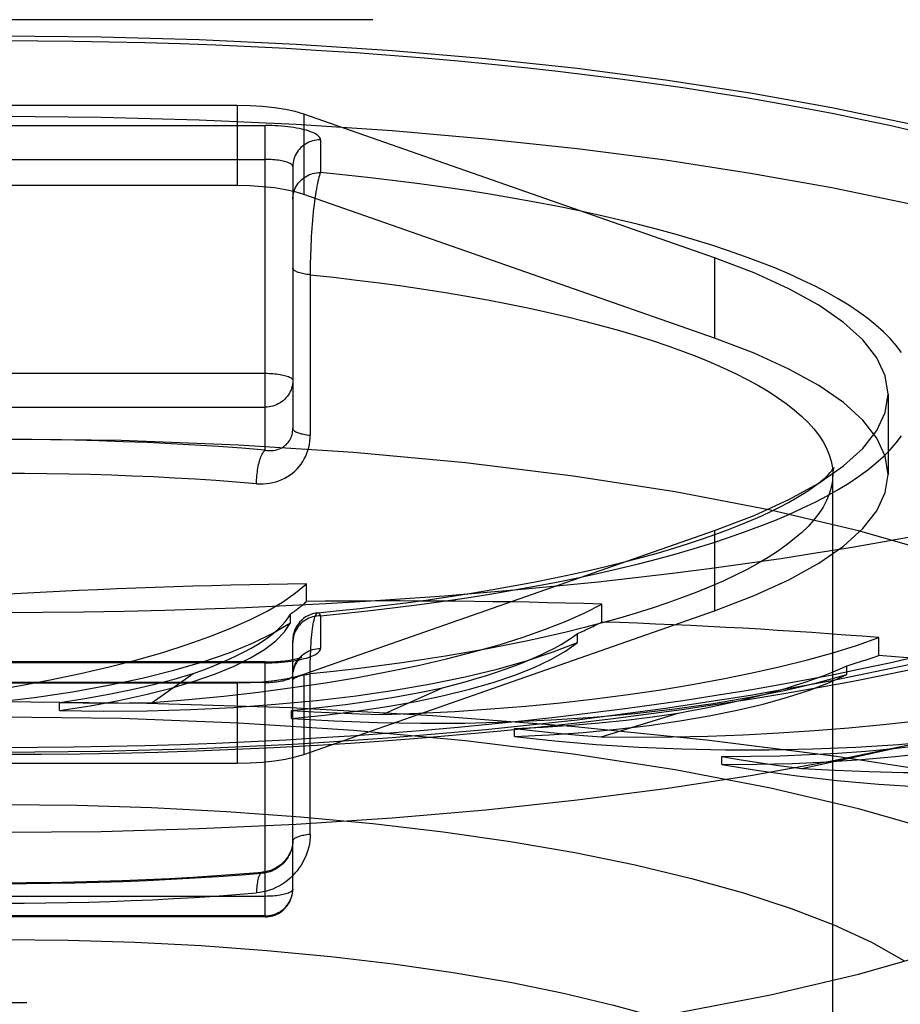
# Model space of a CAD drawing. Header units: inches. Extents: x 0 to 221, y 0 to 143.
# Tile 163 of 256: x 39.058 to 39.376, y 107.645 to 108. Entities that reach past the tile are written whole.
import ezdxf

# ---------------------------------------------------------------- set-up
doc = ezdxf.new("R2010")
doc.units = ezdxf.units.IN
doc.header["$LTSCALE"] = 12.1428571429
doc.header["$MEASUREMENT"] = 0
doc.linetypes.add('HIDDEN', pattern=[0.2, 0.1, -0.1])
doc.layers.get('0').update_dxf_attribs({"linetype": 'CONTINUOUS'})
doc.layers.add('DEFAULT_2', color=8, linetype='HIDDEN')

msp = doc.modelspace()

# ---------------------------------------------------------------- linework, layer by layer
at = {"color": 7, "linetype": 'Continuous'}
msp.add_line((39.1920837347, 107.7117673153), (39.157499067, 107.7094839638), dxfattribs=at)
for points in [[(39.5501737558, 107.8284001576), (39.5499386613, 107.8267029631), (39.5461281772, 107.8175179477), (39.5397861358, 107.8084271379), (39.5309639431, 107.7994759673), (39.5196877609, 107.7907112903), (39.506033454, 107.7821761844), (39.4900526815, 107.7739160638), (39.4718442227, 107.7659707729), (39.45148418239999, 107.7583833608), (39.4290922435, 107.751189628), (39.4047674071, 107.7444293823), (39.3786478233, 107.7381336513), (39.3508533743, 107.7323381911), (39.321537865, 107.7270686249), (39.2908396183, 107.722355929), (39.2589249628, 107.7182198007), (39.2259478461, 107.714685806), (39.1920837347, 107.7117673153)], [(39.381846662, 107.8137801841), (39.369820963, 107.8115805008), (39.3575769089, 107.8094630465), (39.3451228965, 107.8074292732), (39.3324674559, 107.8054805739), (39.3196192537, 107.8036182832), (39.3065871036, 107.8018436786), (39.293379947, 107.8001579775), (39.2800068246, 107.7985623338), (39.2664768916, 107.7970578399), (39.2527994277, 107.7956455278), (39.2389838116, 107.794326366), (39.2250395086, 107.7931012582), (39.2109760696, 107.7919710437), (39.1968031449, 107.7909364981), (39.1825304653, 107.7899983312), (39.168167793, 107.7891571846), (39.1537249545, 107.7884136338), (39.1392118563, 107.7877681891), (39.1246384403, 107.7872212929), (39.110014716, 107.7867733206), (39.0953507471, 107.78642458), (39.0806565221, 107.7861753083), (39.0659420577, 107.7860256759), (39.0512174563, 107.7859757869)], [(39.1650981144, 107.7381627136), (39.1770151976, 107.738899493), (39.1907230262, 107.7398513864), (39.2043468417, 107.7409028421), (39.2178790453, 107.742053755), (39.2313117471, 107.7433040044), (39.2446377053, 107.7446535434), (39.2578494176, 107.7461023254), (39.2709397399, 107.7476503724), (39.2839008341, 107.7492976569), (39.2967271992, 107.7510445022), (39.3094123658, 107.7528912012), (39.3219509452, 107.7548383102), (39.3343365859, 107.7568863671), (39.3465649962, 107.7590364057), (39.3586303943, 107.7612894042), (39.37052969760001, 107.7636470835), (39.3822577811, 107.7661110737)], [(39.0512174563, 107.734834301), (39.06530963, 107.7348845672), (39.0793939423, 107.7350353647), (39.0934601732, 107.7352866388), (39.1075003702, 107.73563833), (39.1215059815, 107.736090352), (39.1354686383, 107.7366426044), (39.1493798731, 107.7372949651), (39.1650981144, 107.7381627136)], [(39.157499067, 107.7094839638), (39.1223748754, 107.7078425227), (39.0869772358, 107.7068579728), (39.0512174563, 107.7065253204)]]:
    msp.add_lwpolyline(points, dxfattribs=at)
at = {"layer": 'DEFAULT_2', "color": 8, "linetype": 'HIDDEN'}
for p, q in [((41.6137174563, 108.0001850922), (37.4352174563, 108.0001850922)), ((39.1360891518, 107.9692166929), (38.9663457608, 107.9692166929)), ((39.1360891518, 107.9692166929), (39.1360891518, 107.9402389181)), ((39.1602115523, 107.9660683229), (39.1602115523, 107.9370905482)), ((39.3085230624, 107.9141520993), (39.1602115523, 107.9660683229)), ((38.9562174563, 107.9619697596), (39.1462174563, 107.9619697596)), ((39.1462174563, 107.8446939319), (39.1462174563, 107.9619697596)), ((39.1662174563, 107.9567933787), (39.1662174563, 107.9449689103)), ((38.9562174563, 107.9497223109), (39.1462174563, 107.9497223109)), ((39.1562174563, 107.9471341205), (39.1562174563, 107.8524881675)), ((39.1360891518, 107.9402389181), (38.9663457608, 107.9402389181)), ((39.1602115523, 107.9370905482), (39.1571097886, 107.9380117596)), ((39.3085230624, 107.8851743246), (39.1602115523, 107.9370905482)), ((39.3085230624, 107.9141520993), (39.3085230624, 107.8851743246)), ((38.9562174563, 107.8724482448), (39.1462174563, 107.8724482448)), ((39.3712174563, 107.8649126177), (39.3712174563, 107.8359348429)), ((38.9562174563, 107.8602007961), (39.1462174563, 107.8602007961)), ((39.3512174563, 106.7241542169), (39.3512174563, 107.8359348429)), ((39.1602115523, 107.7637569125), (39.3085230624, 107.8156731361)), ((39.3085230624, 107.8156731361), (39.3085230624, 107.7866953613)), ((39.1611820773, 107.7900001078), (39.1611820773, 107.7964322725)), ((39.267805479, 107.7826057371), (39.267805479, 107.7890379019)), ((39.1553445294, 107.7822776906), (39.1553445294, 107.7854930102)), ((39.1602115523, 107.7347791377), (39.3085230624, 107.7866953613)), ((39.1662174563, 107.7848563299), (39.1662174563, 107.7730318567)), ((39.259012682, 107.7752146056), (39.259012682, 107.7784299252)), ((39.3678479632, 107.7705316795), (39.3678479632, 107.7769638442)), ((39.1562174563, 107.6860985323), (39.1562174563, 107.7759726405)), ((39.1462174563, 107.7681962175), (38.9562174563, 107.7681962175)), ((39.1462174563, 107.7678554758), (38.9562174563, 107.7678554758)), ((39.1462174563, 107.6760985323), (39.1462174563, 107.7681962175)), ((39.35636708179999, 107.7635996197), (39.35636708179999, 107.7668149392)), ((39.1054808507, 107.7535087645), (39.120251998, 107.7640125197)), ((39.1602115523, 107.7637569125), (39.1602115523, 107.7347791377)), ((39.1462174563, 107.760784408), (38.9562174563, 107.760784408)), ((38.9663457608, 107.7606085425), (39.1360891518, 107.7606085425)), ((39.1360891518, 107.7606085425), (39.1360891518, 107.7316307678)), ((39.1886427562, 107.7491682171), (39.2102367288, 107.7588485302)), ((39.072041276, 107.7506095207), (39.072041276, 107.7535338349)), ((39.1557280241, 107.7477714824), (39.1557280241, 107.7506957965)), ((39.2676290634, 107.7411560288), (39.2953897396, 107.7497187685)), ((39.2362392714, 107.7412153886), (39.2362392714, 107.7441397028)), ((39.167506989, 107.7391224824), (39.1562174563, 107.7384018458)), ((39.1920837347, 107.7407450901), (39.167506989, 107.7391224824)), ((39.3111287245, 107.7311404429), (39.3111287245, 107.7340647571)), ((39.3400398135, 107.7297156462), (39.3731236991, 107.7369006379)), ((38.9663457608, 107.7316307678), (39.1360891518, 107.7316307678)), ((39.1559839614, 107.6839501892), (39.1561156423, 107.6847236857)), ((39.1561131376, 107.684657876), (39.1561919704, 107.6854093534)), ((39.1561912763, 107.6853754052), (39.1562174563, 107.6860985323)), ((39.1462174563, 107.6835103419), (38.9562174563, 107.6835103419)), ((39.1462174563, 107.6764392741), (38.9562174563, 107.6764392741)), ((39.1462174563, 107.6760985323), (38.9562174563, 107.6760985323)), ((41.4887174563, 107.6450786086), (37.4352174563, 107.6450786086))]:
    msp.add_line(p, q, dxfattribs=at)
for points in [[(39.0512174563, 107.9943221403), (39.0869772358, 107.9939894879), (39.1223748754, 107.9930049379), (39.157499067, 107.9913634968), (39.1920837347, 107.9890801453), (39.2259478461, 107.9861616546), (39.2589249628, 107.9826276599), (39.2908396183, 107.9784915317), (39.321537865, 107.9737788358), (39.3508533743, 107.9685092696), (39.3786478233, 107.9627138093), (39.4047674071, 107.9564180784), (39.4290922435, 107.9496578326), (39.45148418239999, 107.9424640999), (39.4718442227, 107.9348766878), (39.4900526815, 107.9269313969), (39.506033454, 107.9186712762), (39.5196877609, 107.9101361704), (39.5309639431, 107.9013714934), (39.5397861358, 107.8924203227), (39.5461281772, 107.883329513), (39.5499386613, 107.8741444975), (39.5512174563, 107.8649126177)], [(39.0512174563, 107.9926398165), (39.0641396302, 107.9925960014), (39.0770443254, 107.9924647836), (39.0899360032, 107.9922460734), (39.1028012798, 107.9919401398), (39.1156311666, 107.9915471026), (39.1284169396, 107.9910673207), (39.1411497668, 107.990501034), (39.1538209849, 107.9898487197), (39.1664218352, 107.9891107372), (39.1789437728, 107.9882876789), (39.1913781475, 107.9873800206), (39.2037165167, 107.9863884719), (39.2159503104, 107.9853136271), (39.228071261, 107.9841563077), (39.2400709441, 107.9829172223), (39.2519412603, 107.981597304), (39.2636739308, 107.9801973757), (39.275261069, 107.9787184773), (39.2866945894, 107.9771615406), (39.2979668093, 107.9755277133), (39.3090698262, 107.9738180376), (39.3199962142, 107.9720337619), (39.3307383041, 107.9701760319), (39.3412889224, 107.9682461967), (39.3516406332, 107.966245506), (39.361786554, 107.9641754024), (39.3717195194, 107.9620372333), (39.3814329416, 107.9598325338)], [(39.1602115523, 107.9660683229), (39.1571097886, 107.9669895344), (39.1535873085, 107.9677591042), (39.1495941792, 107.9683835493), (39.1452801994, 107.9688433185), (39.1407951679, 107.9691188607), (39.1360891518, 107.9692166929)], [(39.0512174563, 107.9653443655), (39.0869772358, 107.9650117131), (39.1223748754, 107.9640271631), (39.157499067, 107.962385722), (39.1920837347, 107.9601023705), (39.2259478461, 107.9571838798), (39.2589249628, 107.9536498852), (39.2908396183, 107.9495137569), (39.321537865, 107.944801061), (39.3508533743, 107.9395314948), (39.3786478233, 107.9337360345), (39.4047674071, 107.9274403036), (39.4290922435, 107.9206800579), (39.45148418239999, 107.9134863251), (39.4718442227, 107.905898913), (39.4900526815, 107.8979536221), (39.506033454, 107.8896935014), (39.5196877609, 107.8811583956), (39.5309639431, 107.8723937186), (39.5397861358, 107.8634425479), (39.5461281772, 107.8543517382), (39.5499386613, 107.8451667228), (39.5512174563, 107.8359348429)], [(39.1662174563, 107.9567933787), (39.1661811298, 107.9571055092), (39.1660723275, 107.9574158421), (39.1658906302, 107.9577250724), (39.16563729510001, 107.9580311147), (39.1653129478, 107.9583324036), (39.1649190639, 107.958628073), (39.1644566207, 107.9589170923), (39.1639277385, 107.9591983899), (39.1633340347, 107.9594708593), (39.1626779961, 107.9597335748), (39.1619616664, 107.9599855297), (39.1611879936, 107.96022586), (39.1603595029, 107.9604536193), (39.1594795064, 107.9606680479), (39.1585509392, 107.9608682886), (39.1575774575, 107.9610536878), (39.1565623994, 107.9612234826), (39.155509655, 107.961377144), (39.1544228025, 107.961514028), (39.1533061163, 107.9616337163), (39.1521637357, 107.9617356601), (39.1509996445, 107.9618196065), (39.1498171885, 107.9618851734), (39.148622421, 107.9619321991), (39.1474234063, 107.9619603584), (39.1462174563, 107.9619697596)], [(39.1662174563, 107.9567933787), (39.1655040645, 107.9567687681), (39.1647943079, 107.9566950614), (39.1640918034, 107.9565726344), (39.1634001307, 107.9564021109), (39.1627228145, 107.9561843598), (39.1620633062, 107.9559204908), (39.1614249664, 107.9556118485), (39.1608110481, 107.9552600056), (39.1602246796, 107.9548667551), (39.159668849, 107.9544341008), (39.1591463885, 107.9539642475), (39.1586599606, 107.9534595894), (39.1582120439, 107.9529226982), (39.157804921, 107.9523563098), (39.1574406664, 107.9517633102), (39.1571211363, 107.9511467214), (39.156847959, 107.9505096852), (39.1566225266, 107.949855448), (39.1564459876, 107.9491873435), (39.1563192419, 107.9485087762), (39.1562429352, 107.9478232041), (39.1562174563, 107.9471341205)], [(39.1562174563, 107.9471341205), (39.1561919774, 107.9473187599), (39.1561156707, 107.9475024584), (39.1559889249, 107.94768428), (39.1558123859, 107.9478632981), (39.1555869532, 107.9480386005), (39.1553137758, 107.9482092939), (39.1549942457, 107.9483745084), (39.1546299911, 107.9485334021), (39.1542228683, 107.9486851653), (39.1537749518, 107.9488290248), (39.1532885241, 107.9489642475), (39.1527660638, 107.9490901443), (39.1522102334, 107.9492060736), (39.1516238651, 107.9493114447), (39.151009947, 107.9494057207), (39.1503716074, 107.9494884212), (39.1497120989, 107.9495591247), (39.1490347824, 107.949617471), (39.1483431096, 107.9496631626), (39.147640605, 107.9496959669), (39.1469308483, 107.9497157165), (39.1462174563, 107.9497223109)], [(39.1562174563, 107.9353096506), (39.1562429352, 107.9359987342), (39.1563192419, 107.9366843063), (39.1564459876, 107.9373628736), (39.1566225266, 107.9380309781), (39.156847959, 107.9386852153), (39.1571211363, 107.9393222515), (39.1574406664, 107.9399388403), (39.157804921, 107.9405318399), (39.1582120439, 107.9410982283), (39.1586599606, 107.9416351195), (39.1591463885, 107.9421397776), (39.159668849, 107.9426096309), (39.1602246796, 107.9430422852), (39.1608110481, 107.9434355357), (39.1614249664, 107.9437873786), (39.1620633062, 107.9440960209), (39.1627228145, 107.9443598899), (39.1634001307, 107.944577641), (39.1640918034, 107.9447481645), (39.1647943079, 107.9448705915), (39.1655040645, 107.9449442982), (39.1662174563, 107.9449689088)], [(39.1662174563, 107.9449689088), (39.1660315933, 107.944503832), (39.1658440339, 107.9439579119), (39.1656569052, 107.9433325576), (39.1654702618, 107.9426298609), (39.1652847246, 107.9418520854), (39.1651008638, 107.9410017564), (39.1649192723, 107.9400816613), (39.1647405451, 107.939094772), (39.1645652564, 107.9380442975), (39.1643939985, 107.9369336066), (39.1642273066, 107.9357662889), (39.1640657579, 107.9345459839), (39.1639098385, 107.9332765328), (39.1637600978, 107.9319617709), (39.1636169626, 107.930605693), (39.1634809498, 107.929212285), (39.1633524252, 107.9277856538), (39.1632318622, 107.9263298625), (39.1631195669, 107.9248491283), (39.1630159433, 107.9233473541), (39.1629212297, 107.9218286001), (39.16283577, 107.9202966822), (39.1627597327, 107.9187554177), (39.1626934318, 107.9172088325), (39.1626369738, 107.9156608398), (39.1625906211, 107.9141155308), (39.1625544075, 107.9125769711), (39.1625285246, 107.9110490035), (39.1625129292, 107.9095354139), (39.1625077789, 107.8500846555)], [(39.3760157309, 107.8800175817), (39.3741441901, 107.8825015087), (39.3719889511, 107.8849699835), (39.3695522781, 107.8874208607), (39.3668359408, 107.8898519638), (39.3638426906, 107.8922611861), (39.3605747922, 107.894646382), (39.3570354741, 107.8970054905), (39.3532274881, 107.8993364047), (39.3491545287, 107.9016371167), (39.3448198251, 107.9039055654), (39.3402275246, 107.9061398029), (39.3353813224, 107.9083378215), (39.3302858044, 107.9104977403), (39.3249451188, 107.9126176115), (39.3193642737, 107.914695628), (39.3135478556, 107.9167299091), (39.3075012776, 107.9187187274), (39.3012295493, 107.9206602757), (39.2947384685, 107.9225529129), (39.2880334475, 107.9243949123), (39.28112065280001, 107.9261847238), (39.2740058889, 107.9279207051), (39.2666956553, 107.9296014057), (39.2591961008, 107.9312252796), (39.2515140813, 107.9327909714), (39.2436561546, 107.9342970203), (39.2356293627, 107.9357421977), (39.2274403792, 107.9371251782), (39.2190968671, 107.9384447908), (39.210606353, 107.9396997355), (39.2019759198, 107.9408890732), (39.1932115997, 107.9420118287), (39.1843240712, 107.9430668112), (39.17532760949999, 107.9440523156), (39.1662174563, 107.9449689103)], [(39.1571097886, 107.9380117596), (39.1535873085, 107.9387813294), (39.1495941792, 107.9394057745), (39.1452801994, 107.9398655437), (39.1407951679, 107.9401410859), (39.1360891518, 107.9402389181)], [(39.3712174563, 107.8649126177), (39.3701998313, 107.8714968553), (39.367172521, 107.8780396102), (39.362135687, 107.8844988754), (39.35513997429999, 107.8908347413), (39.3462112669, 107.8970057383), (39.3354240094, 107.9029745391), (39.3228716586, 107.9086835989), (39.3085230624, 107.9141520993)], [(39.1625077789, 107.908040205), (39.1619020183, 107.9081089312), (39.161315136, 107.9081878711), (39.1607496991, 107.9082766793), (39.1602081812, 107.9083749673), (39.1596929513, 107.9084823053), (39.15920626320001, 107.9085982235), (39.1587502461, 107.9087222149), (39.1583268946, 107.9088537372), (39.157938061, 107.9089922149), (39.157585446, 107.9091370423), (39.1572705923, 107.9092875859), (39.1569948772, 107.909443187), (39.1567595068, 107.909603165), (39.1565655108, 107.90976682), (39.1564137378, 107.9099334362), (39.1563048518, 107.9101022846), (39.1562393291, 107.9102726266), (39.1562174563, 107.9104437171)], [(39.1625077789, 107.908040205), (39.1709605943, 107.9071272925), (39.179301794, 107.9061480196), (39.1875236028, 107.9051032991), (39.1956183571, 107.9039941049), (39.2035785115, 107.9028214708), (39.2113966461, 107.9015864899), (39.2190654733, 107.9002903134), (39.2265778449, 107.8989341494), (39.2339267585, 107.8975192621), (39.2411053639, 107.8960469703), (39.2481069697, 107.8945186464), (39.2549250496, 107.892935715), (39.2615532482, 107.8912996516), (39.2679853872, 107.8896119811), (39.2742154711, 107.8878742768), (39.2802376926, 107.8860881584), (39.2860464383, 107.8842552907), (39.2916362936, 107.8823773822), (39.2970020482, 107.8804561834), (39.3021387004, 107.8784934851), (39.3070414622, 107.8764911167), (39.3117057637, 107.8744509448), (39.3161272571, 107.872374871), (39.320301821, 107.8702648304), (39.3242255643, 107.86812279), (39.3278948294, 107.8659507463), (39.3313061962, 107.863750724), (39.3344564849, 107.8615247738), (39.3373427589, 107.8592749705), (39.3399623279, 107.8570034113), (39.3423127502, 107.8547122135), (39.3443918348, 107.8524035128), (39.3461976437, 107.8500794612), (39.3477284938, 107.8477422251), (39.3489829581, 107.845393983), (39.3499598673, 107.8430369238), (39.3506583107, 107.8406732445), (39.3510776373, 107.8383051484), (39.3512174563, 107.8359348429)], [(39.3712174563, 107.8359348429), (39.3701998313, 107.8425190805), (39.367172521, 107.8490618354), (39.362135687, 107.8555211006), (39.35513997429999, 107.8618569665), (39.3462112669, 107.8680279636), (39.3354240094, 107.8739967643), (39.3228716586, 107.8797058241), (39.3085230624, 107.8851743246)], [(39.1462174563, 107.8724482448), (39.1469309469, 107.8724416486), (39.14764080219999, 107.8724218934), (39.1483434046, 107.8723890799), (39.149035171, 107.8723433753), (39.149712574, 107.8722850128), (39.150372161, 107.8722142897), (39.1510105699, 107.8721315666), (39.1516245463, 107.8720372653), (39.1522109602, 107.8719318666), (39.1527668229, 107.8718159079), (39.1532893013, 107.8716899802), (39.1537757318, 107.8715547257), (39.1542236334, 107.8714108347), (39.1546307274, 107.8712590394), (39.1549949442, 107.8711001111), (39.1553144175, 107.870934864), (39.1555875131, 107.8707641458), (39.1558128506, 107.8705888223), (39.1559893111, 107.8704097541), (39.1561159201, 107.8702279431), (39.1561920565, 107.8700444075), (39.1562174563, 107.8698600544)], [(39.1562174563, 107.8698600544), (39.1561919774, 107.8691709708), (39.1561156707, 107.8684853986), (39.155988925, 107.8678068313), (39.155812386, 107.8671387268), (39.1555869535, 107.8664844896), (39.1553137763, 107.8658474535), (39.1549942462, 107.8652308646), (39.1546299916, 107.8646378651), (39.1542228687, 107.8640714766), (39.153774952, 107.8635345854), (39.1532885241, 107.8630299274), (39.1527660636, 107.862560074), (39.15221023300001, 107.8621274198), (39.1516238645, 107.8617341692), (39.1510099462, 107.8613823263), (39.1503716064, 107.861073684), (39.1497120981, 107.860809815), (39.1490347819, 107.8605920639), (39.1483431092, 107.8604215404), (39.1476406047, 107.8602991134), (39.1469308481, 107.8602254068), (39.1462174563, 107.8602007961)], [(39.5512174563, 107.8649126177), (39.5499386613, 107.8556807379), (39.5461281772, 107.8464957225), (39.5397861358, 107.8374049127), (39.5309639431, 107.8284537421), (39.5196877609, 107.8196890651), (39.506033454, 107.8111539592), (39.4900526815, 107.8028938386), (39.4718442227, 107.7949485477), (39.45148418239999, 107.7873611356), (39.4290922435, 107.7801674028), (39.4047674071, 107.7734071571), (39.3786478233, 107.7671114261), (39.3508533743, 107.7613159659), (39.321537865, 107.7560463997), (39.2908396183, 107.7513337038), (39.2589249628, 107.7471975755), (39.2259478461, 107.7436635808), (39.1920837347, 107.7407450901)], [(39.3462112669, 107.8328194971), (39.35513997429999, 107.8389904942), (39.362135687, 107.84532636), (39.367172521, 107.8517856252), (39.3701998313, 107.8583283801), (39.3712174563, 107.8649126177)], [(39.1462174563, 107.8446935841), (39.1468256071, 107.8446091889), (39.147433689, 107.8445597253), (39.1480396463, 107.8445451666), (39.1486403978, 107.8445661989), (39.1492331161, 107.8446229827), (39.1498150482, 107.8447155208), (39.1503834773, 107.8448435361), (39.1509358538, 107.8450065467), (39.1514697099, 107.8452038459), (39.1519827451, 107.8454345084), (39.1524727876, 107.845697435), (39.1529378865, 107.8459912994), (39.1533761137, 107.8463145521), (39.1537863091, 107.8466658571), (39.1541671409, 107.8470436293), (39.1545179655, 107.84744675), (39.1548380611, 107.8478740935), (39.1551265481, 107.848324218), (39.1553828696, 107.8487961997), (39.1556057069, 107.8492872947), (39.15579431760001, 107.8497952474), (39.1559481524, 107.8503171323), (39.1560670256, 107.8508501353), (39.1561511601, 107.8513914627), (39.1562010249, 107.8519380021), (39.1562174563, 107.8524881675)], [(39.1562174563, 107.8524881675), (39.1562393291, 107.8523170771), (39.1563048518, 107.852146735), (39.1564137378, 107.8519778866), (39.1565655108, 107.8518112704), (39.1567595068, 107.8516476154), (39.1569948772, 107.8514876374), (39.1572705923, 107.8513320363), (39.157585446, 107.8511814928), (39.157938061, 107.8510366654), (39.1583268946, 107.8508981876), (39.1587502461, 107.8507666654), (39.15920626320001, 107.8506426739), (39.1596929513, 107.8505267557), (39.1602081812, 107.8504194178), (39.1607496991, 107.8503211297), (39.161315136, 107.8502323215), (39.1619020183, 107.8501533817), (39.1625077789, 107.8500846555)], [(39.1462174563, 107.8446939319), (39.1378185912, 107.8453596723), (39.1293582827, 107.8459631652), (39.12083345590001, 107.84650461), (39.1122533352, 107.8469834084), (39.1036237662, 107.8473991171), (39.0949518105, 107.847751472), (39.0862438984, 107.8480401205), (39.0775077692, 107.848264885), (39.0687511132, 107.8484254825), (39.0599805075, 107.8485218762), (39.0512027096, 107.8485539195), (39.0424248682, 107.8485216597), (39.0336540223, 107.8484250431), (39.0248972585, 107.8482642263), (39.0161617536, 107.848039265), (39.0074542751, 107.8477504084), (38.9987814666, 107.8473977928), (38.9901508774, 107.8469818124), (38.9815685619, 107.8465026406), (38.9730456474, 107.8459610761), (38.964596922, 107.8453580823), (38.9562174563, 107.8446933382)], [(39.4887174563, 107.735478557), (39.4865956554, 107.746576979), (39.4803110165, 107.7575692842), (39.4698643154, 107.7683473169), (39.4554147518, 107.7788110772), (39.4370446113, 107.7888545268), (39.4149854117, 107.7983876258), (39.3893977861, 107.8073105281), (39.3605766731, 107.8155466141), (39.3287548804, 107.823006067), (39.2942794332, 107.8296286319), (39.2574463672, 107.8353379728), (39.218641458, 107.840092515), (39.1782125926, 107.8438323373), (39.13656947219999, 107.8465361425), (39.094303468, 107.848157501), (39.0512174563, 107.8487118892)], [(39.1431529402, 107.8325706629), (39.144332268, 107.8325073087), (39.1455069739, 107.8325151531), (39.1466797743, 107.8325941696), (39.1478424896, 107.8327444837), (39.1489896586, 107.8329667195), (39.1501160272, 107.8332594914), (39.1512161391, 107.833622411), (39.1522853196, 107.8340532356), (39.1533184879, 107.8345506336), (39.154311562, 107.8351115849), (39.1552599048, 107.8357338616), (39.1561602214, 107.836413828), (39.1570083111, 107.8371482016), (39.1578023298, 107.8379337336), (39.1585393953, 107.8387669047), (39.1592184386, 107.8396452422), (39.1598379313, 107.8405661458), (39.160396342, 107.8415264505), (39.1608922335, 107.8425241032), (39.1613237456, 107.8435531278), (39.161688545, 107.8446088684), (39.1619865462, 107.8456852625), (39.1622164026, 107.8467764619), (39.162379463, 107.8478770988), (39.1624766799, 107.8489789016), (39.1625077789, 107.8500846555)], [(39.1662174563, 107.7848563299), (39.1753274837, 107.7857729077), (39.1843238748, 107.7867584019), (39.193211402, 107.7878133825), (39.2019757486, 107.7889361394), (39.2106061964, 107.7901254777), (39.2190967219, 107.7913804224), (39.2274402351, 107.7927000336), (39.2356292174, 107.7940830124), (39.2436560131, 107.7955281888), (39.2515139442, 107.7970342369), (39.2591959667, 107.7985999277), (39.2666955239, 107.8002238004), (39.2740057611, 107.8019045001), (39.2811205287, 107.8036404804), (39.2880333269, 107.805430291), (39.2947383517, 107.8072722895), (39.3012294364, 107.8091649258), (39.3075011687, 107.8111064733), (39.3135477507, 107.8130952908), (39.3193641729, 107.8151295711), (39.3249450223, 107.8172075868), (39.33028571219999, 107.8193274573), (39.3353812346, 107.8214873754), (39.3402274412, 107.8236853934), (39.3448197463, 107.8259196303), (39.3491544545, 107.8281880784), (39.3532274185, 107.8304887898), (39.3570354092, 107.8328197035), (39.3605747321, 107.8351788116), (39.3638426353, 107.837564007), (39.3668358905, 107.8399732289), (39.3695522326, 107.8424043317), (39.3719889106, 107.8448552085), (39.3741441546, 107.8473236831), (39.3760157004, 107.8498076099)], [(39.1431529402, 107.8325706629), (39.1431607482, 107.8332660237), (39.1431841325, 107.8339703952), (39.143222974, 107.8346801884), (39.1432770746, 107.8353917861), (39.1433461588, 107.8361015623), (39.1434298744, 107.8368059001), (39.1435277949, 107.8375012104), (39.1436394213, 107.83818395), (39.1437641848, 107.8388506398), (39.1439014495, 107.8394978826), (39.1440505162, 107.8401223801), (39.144210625, 107.8407209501), (39.1443809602, 107.8412905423), (39.1445606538, 107.8418282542), (39.14474879, 107.8423313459), (39.1449444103, 107.8427972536), (39.1451465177, 107.8432236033), (39.1453540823, 107.8436082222), (39.1455660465, 107.8439491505), (39.1457813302, 107.844244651), (39.1459988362, 107.8444932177), (39.1462174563, 107.8446935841)], [(39.1652412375, 107.785924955), (39.171943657, 107.7866047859), (39.1804265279, 107.7875307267), (39.1887858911, 107.7885173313), (39.1970127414, 107.7895631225), (39.2050991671, 107.7906666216), (39.2130363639, 107.7918260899), (39.2208159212, 107.7930396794), (39.2284302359, 107.7943055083), (39.2358723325, 107.795621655), (39.24313342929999, 107.7969857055), (39.2502055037, 107.7983951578), (39.2570814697, 107.7998474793), (39.263755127, 107.8013401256), (39.2702179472, 107.8028697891), (39.276462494, 107.804433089), (39.2824824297, 107.8060266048), (39.2882725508, 107.8076469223), (39.2938250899, 107.8092895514), (39.29913381, 107.8109499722), (39.3041933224, 107.8126234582), (39.3089995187, 107.8143052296), (39.313546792, 107.8159894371), (39.31783130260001, 107.817670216), (39.3218493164, 107.819341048), (39.3255983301, 107.8209951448), (39.32907706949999, 107.8226254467), (39.3322854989, 107.8242246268), (39.3352236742, 107.8257844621), (39.3378927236, 107.8272961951), (39.3402966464, 107.8287515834), (39.342439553, 107.8301413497), (39.3443286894, 107.8314570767), (39.3459711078, 107.832689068), (39.347376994, 107.8338287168), (39.3485560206, 107.8348657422), (39.3495214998, 107.8357916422), (39.3502861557, 107.8365959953), (39.3508648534, 107.8372687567), (39.3512730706, 107.8377983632), (39.3515263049, 107.8381696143), (39.3515672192, 107.8382353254)], [(39.3515672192, 107.8382353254), (39.3516434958, 107.8383666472), (39.3516412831, 107.8383586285), (39.3515439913, 107.8381050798), (39.3514033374, 107.8376084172), (39.3512746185, 107.8368786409), (39.3510776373, 107.8335645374)], [(39.1431529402, 107.8325706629), (39.1358286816, 107.8331543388), (39.1284395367, 107.8336900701), (39.1209857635, 107.8341775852), (39.113485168, 107.8346155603), (39.1059615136, 107.8350027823), (39.0983986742, 107.8353402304), (39.0908041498, 107.8356275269), (39.0831297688, 107.8358659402), (39.0753235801, 107.8360554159), (39.067402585, 107.8361934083), (39.0593645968, 107.8362778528), (39.0512174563, 107.8363064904)], [(39.3510776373, 107.8335645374), (39.3506583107, 107.8311964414), (39.3499598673, 107.8288327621), (39.3489829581, 107.8264757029), (39.3477284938, 107.8241274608), (39.3461976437, 107.8217902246), (39.3443918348, 107.819466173), (39.3423127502, 107.8171574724), (39.3399623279, 107.8148662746), (39.3373427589, 107.8125947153), (39.3344564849, 107.8103449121), (39.3313061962, 107.8081189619), (39.3278948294, 107.8059189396), (39.3242255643, 107.8037468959), (39.320301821, 107.8016048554), (39.3161272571, 107.7994948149), (39.3117057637, 107.7974187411), (39.3070414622, 107.7953785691), (39.3021387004, 107.7933762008), (39.2970020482, 107.7914135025), (39.2916362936, 107.7894923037), (39.2860464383, 107.7876143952), (39.2802376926, 107.7857815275), (39.2742154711, 107.7839954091), (39.2679853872, 107.7822577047), (39.2615532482, 107.7805700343), (39.2549250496, 107.7789339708), (39.2481069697, 107.7773510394), (39.2411053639, 107.7758227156), (39.2339267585, 107.7743504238), (39.2265778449, 107.7729355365), (39.2190654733, 107.7715793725), (39.211396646, 107.770283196), (39.2035785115, 107.7690482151), (39.1956183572, 107.767875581), (39.1875236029, 107.7667663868), (39.179301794, 107.7657216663), (39.1709605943, 107.7647423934), (39.1625077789, 107.7638294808)], [(39.3085230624, 107.7866953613), (39.3228716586, 107.7921638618), (39.3354240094, 107.7978729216), (39.3462112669, 107.8038417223), (39.35513997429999, 107.8100127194), (39.362135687, 107.8163485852), (39.367172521, 107.8228078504), (39.3701998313, 107.8293506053), (39.3712174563, 107.8359348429)], [(39.3085230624, 107.8156731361), (39.3228716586, 107.8211416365), (39.3354240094, 107.8268506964), (39.3462112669, 107.8328194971)], [(39.1662174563, 107.7848563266), (39.1655040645, 107.7848317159), (39.1647943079, 107.7847580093), (39.1640918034, 107.7846355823), (39.1634001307, 107.7844650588), (39.1627228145, 107.7842473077), (39.1620633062, 107.7839834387), (39.1614249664, 107.7836747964), (39.1608110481, 107.7833229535), (39.1602246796, 107.7829297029), (39.159668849, 107.7824970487), (39.1591463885, 107.7820271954), (39.1586599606, 107.7815225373), (39.1582120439, 107.7809856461), (39.157804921, 107.7804192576), (39.1574406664, 107.7798262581), (39.1571211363, 107.7792096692), (39.156847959, 107.7785726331), (39.1566225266, 107.7779183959), (39.1564459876, 107.7772502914), (39.1563192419, 107.7765717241), (39.1562429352, 107.7758861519), (39.1562174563, 107.7751970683)], [(39.1625077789, 107.7058739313), (39.1625129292, 107.7653037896), (39.1625285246, 107.7667546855), (39.1625544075, 107.7681781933), (39.1625906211, 107.7695706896), (39.1626369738, 107.7709285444), (39.1626934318, 107.7722480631), (39.1627597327, 107.7735255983), (39.16283577, 107.7747577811), (39.1629212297, 107.77594121), (39.1630159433, 107.7770727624), (39.1631195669, 107.7781493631), (39.1632318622, 107.7791678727), (39.1633524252, 107.7801253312), (39.1634809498, 107.7810187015), (39.1636169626, 107.7818451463), (39.1637600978, 107.782601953), (39.1639098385, 107.7832865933), (39.1640657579, 107.7838966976), (39.1642273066, 107.7844301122), (39.1643939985, 107.7848848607), (39.1645652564, 107.7852592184), (39.1647405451, 107.7855516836), (39.1649192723, 107.7857610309), (39.1651008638, 107.7858863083), (39.1652412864, 107.7859249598)], [(39.1652413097, 107.7859249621), (39.1652847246, 107.7859268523), (39.1654702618, 107.7858822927), (39.1656569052, 107.7857525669), (39.1658440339, 107.7855379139), (39.1660315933, 107.7852389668), (39.1662174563, 107.7848563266)], [(38.9877218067, 107.7496432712), (39.0034396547, 107.7501641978), (39.0188481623, 107.7510003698), (39.0339941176, 107.7521559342), (39.0487371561, 107.75361845), (39.0629812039, 107.7553815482), (39.0766401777, 107.7574311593), (39.089621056, 107.7597568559), (39.1018485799, 107.7623413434), (39.1132377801, 107.7651705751), (39.1237247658, 107.7682243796), (39.133235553, 107.7714862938), (39.1417154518, 107.7749311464), (39.1490751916, 107.7785244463), (39.1553445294, 107.7822776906)], [(39.072041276, 107.7506095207), (39.0830247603, 107.7523331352), (39.0933932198, 107.7542594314), (39.1031744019, 107.7563950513), (39.1122850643, 107.7587200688), (39.1206662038, 107.7612224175), (39.1282728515, 107.7638851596), (39.135051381, 107.76669339), (39.1409687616, 107.7696289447), (39.1459817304, 107.7726757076), (39.150067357, 107.7758126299), (39.1531836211, 107.7790099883), (39.1553445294, 107.7822776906)], [(39.072041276, 107.7506095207), (39.0878698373, 107.7504161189), (39.1036052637, 107.7505470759), (39.119296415, 107.7510043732), (39.1347967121, 107.7517820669), (39.1500072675, 107.752878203), (39.1648338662, 107.7542827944), (39.1791779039, 107.7559897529), (39.1929536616, 107.7579854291), (39.2060680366, 107.7602598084), (39.2184445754, 107.7627958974), (39.2299993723, 107.7655808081), (39.2406616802, 107.7685922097), (39.250320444, 107.7718001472), (39.259012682, 107.7752146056)], [(39.1462174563, 107.7678554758), (39.1474234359, 107.7678648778), (39.1486224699, 107.7678930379), (39.1498172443, 107.7679400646), (39.15099970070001, 107.7680056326), (39.1521637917, 107.7680895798), (39.1533061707, 107.7681915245), (39.1544228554, 107.7683112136), (39.1555097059, 107.7684480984), (39.1565624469, 107.7686017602), (39.1575775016, 107.7687715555), (39.1585509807, 107.7689569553), (39.1594795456, 107.7691571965), (39.1603595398, 107.7693716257), (39.1611880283, 107.7695993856), (39.1619616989, 107.7698397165), (39.1626780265, 107.770091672), (39.1633340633, 107.7703543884), (39.1639277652, 107.7706268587), (39.1644566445, 107.7709081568), (39.1649190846, 107.7711971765), (39.1653129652, 107.7714928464), (39.1656373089, 107.7717941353), (39.16589064, 107.7721001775), (39.1660723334, 107.772409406), (39.1661811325, 107.7727197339), (39.1662174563, 107.7730318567)], [(39.1557280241, 107.7477714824), (39.1677010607, 107.7489752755), (39.1792044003, 107.7504063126), (39.1902698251, 107.7520698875), (39.2008019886, 107.7539501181), (39.2107346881, 107.7560377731), (39.2200122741, 107.7583181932), (39.2285719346, 107.7607791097), (39.236368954, 107.7634041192), (39.243349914, 107.7661792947), (39.2494781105, 107.769084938), (39.2546922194, 107.7720936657), (39.259012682, 107.7752146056)], [(39.1562174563, 107.7633725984), (39.1562429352, 107.764061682), (39.1563192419, 107.7647472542), (39.1564459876, 107.7654258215), (39.1566225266, 107.766093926), (39.156847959, 107.7667481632), (39.1571211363, 107.7673851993), (39.1574406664, 107.7680017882), (39.157804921, 107.7685947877), (39.1582120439, 107.7691611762), (39.1586599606, 107.7696980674), (39.1591463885, 107.7702027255), (39.159668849, 107.7706725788), (39.1602246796, 107.771105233), (39.1608110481, 107.7714984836), (39.1614249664, 107.7718503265), (39.1620633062, 107.7721589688), (39.1627228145, 107.7724228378), (39.1634001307, 107.7726405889), (39.1640918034, 107.7728111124), (39.1647943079, 107.7729335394), (39.1655040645, 107.773007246), (39.1662174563, 107.7730318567)], [(39.3814331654, 107.7699927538), (39.3717197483, 107.7677880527), (39.3617867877, 107.765649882), (39.3516408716, 107.7635797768), (39.3412891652, 107.7615790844), (39.3307385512, 107.7596492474), (39.3199964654, 107.7577915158), (39.3090700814, 107.7560072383), (39.2979670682, 107.7542975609), (39.2866948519, 107.7526637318), (39.27526133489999, 107.7511067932), (39.2636742, 107.749627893), (39.2519415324, 107.7482279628), (39.2400712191, 107.7469080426), (39.2280715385, 107.7456689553), (39.2159505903, 107.744511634), (39.2037167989, 107.7434367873), (39.1913784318, 107.7424452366), (39.178944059, 107.7415375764), (39.1664221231, 107.7407145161), (39.1538212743, 107.7399765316), (39.1411500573, 107.7393242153), (39.1284172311, 107.7387579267), (39.115631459, 107.7382781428), (39.1028015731, 107.7378851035), (39.0899363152, 107.7375791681), (39.0770446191, 107.7373604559), (39.0641398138, 107.7372292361), (39.0512174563, 107.737185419)], [(39.1462174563, 107.7681962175), (39.1471828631, 107.7682031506), (39.1481417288, 107.7682238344), (39.149090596, 107.7682580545), (39.1500233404, 107.7683053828), (39.150934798, 107.7683652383), (39.1518195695, 107.7684368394), (39.1526727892, 107.7685192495), (39.1534893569, 107.7686113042), (39.1542648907, 107.7687116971), (39.1549948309, 107.7688188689), (39.1556754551, 107.7689311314), (39.15630318, 107.7690465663), (39.1568751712, 107.7691631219), (39.15738951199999, 107.7692786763), (39.1578447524, 107.7693909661), (39.1582409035, 107.7694978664), (39.1585780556, 107.769597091), (39.1588583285, 107.7696868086), (39.1590835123, 107.7697650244), (39.1592571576, 107.7698303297), (39.1593823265, 107.7698811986), (39.1594631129, 107.7699166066), (39.1595022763, 107.7699350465)], [(39.1595022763, 107.7699350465), (39.1595060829, 107.7699368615), (39.1594751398, 107.7699197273), (39.1594129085, 107.7698827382), (39.1593221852, 107.7698246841), (39.1592046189, 107.7697435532), (39.1590623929, 107.7696374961), (39.1588966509, 107.7695035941), (39.1587092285, 107.7693389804), (39.1585016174, 107.7691398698), (39.1582758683, 107.7689021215), (39.1580353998, 107.7686220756), (39.1577836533, 107.7682950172), (39.1575273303, 107.7679194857), (39.1572725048, 107.7674926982), (39.1570282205, 107.7670167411), (39.1568024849, 107.76649308), (39.1566040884, 107.7659269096), (39.1564405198, 107.7653236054), (39.1563184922, 107.7646910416)], [(39.0720579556, 107.7535366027), (39.0811544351, 107.7549422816), (39.089838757, 107.7564871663), (39.0981235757, 107.7581741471), (39.1059709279, 107.7599945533), (39.1133428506, 107.7619397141), (39.120251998, 107.7640125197)], [(39.1360891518, 107.7606085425), (39.1407951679, 107.7607063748), (39.1452801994, 107.7609819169), (39.1495941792, 107.7614416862), (39.1535873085, 107.7620661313), (39.1571097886, 107.762835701), (39.1602115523, 107.7637569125)], [(39.1462174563, 107.760784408), (39.1469308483, 107.7607910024), (39.147640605, 107.7608107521), (39.1483431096, 107.7608435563), (39.1490347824, 107.7608892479), (39.1497120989, 107.7609475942), (39.1503716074, 107.7610182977), (39.1510099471, 107.7611009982), (39.1516238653, 107.7611952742), (39.1522102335, 107.7613006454), (39.1527660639, 107.7614165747), (39.1532885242, 107.7615424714), (39.1537749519, 107.7616776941), (39.1542228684, 107.7618215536), (39.1546299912, 107.7619733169), (39.1549942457, 107.7621322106), (39.1553137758, 107.762297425), (39.1555869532, 107.7624681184), (39.1558123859, 107.7626434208), (39.1559889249, 107.7628224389), (39.1561156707, 107.7630042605), (39.1561919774, 107.763187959), (39.1562174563, 107.7633725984)], [(39.1557280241, 107.7477714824), (39.1711863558, 107.7468696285), (39.1867705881, 107.7462913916), (39.2025301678, 107.7460365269), (39.2183167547, 107.7461057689), (39.2340316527, 107.7465016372), (39.2495753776, 107.7472185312), (39.2648467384, 107.7482548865), (39.2797521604, 107.7496011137), (39.2941932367, 107.7512515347), (39.3080832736, 107.7531928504), (39.3213309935, 107.7554161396), (39.3338517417, 107.7579025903), (39.3455160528, 107.7606276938), (39.35636708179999, 107.7635996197)], [(39.1562174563, 107.7614259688), (39.1562393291, 107.7615970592), (39.1563048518, 107.7617674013), (39.1564137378, 107.7619362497), (39.1565655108, 107.7621028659), (39.1567595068, 107.7622665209), (39.1569948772, 107.7624264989), (39.1572705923, 107.7625821), (39.157585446, 107.7627326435), (39.157938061, 107.7628774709), (39.1583268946, 107.7630159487), (39.1587502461, 107.7631474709), (39.15920626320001, 107.7632714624), (39.1596929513, 107.7633873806), (39.1602081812, 107.7634947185), (39.1607496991, 107.7635930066), (39.161315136, 107.7636818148), (39.1619020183, 107.7637607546), (39.1625077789, 107.7638294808)], [(39.2362392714, 107.7412153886), (39.2488380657, 107.7418627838), (39.2611267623, 107.7427550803), (39.2731402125, 107.7438960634), (39.28477386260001, 107.7452743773), (39.2959563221, 107.7468839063), (39.3066229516, 107.7487127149), (39.3167036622, 107.7507515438), (39.3261434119, 107.7529862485), (39.3348802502, 107.7554055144), (39.3428648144, 107.7579915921), (39.35001834, 107.7607202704), (39.35636708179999, 107.7635996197)], [(39.1557463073, 107.7506977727), (39.165647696, 107.7516732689), (39.1752365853, 107.7528043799), (39.1845273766, 107.7540933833), (39.1934768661, 107.7555334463), (39.2020418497, 107.7571177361), (39.2102367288, 107.7588485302)], [(39.6844784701, 107.5898896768), (39.6823155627, 107.6034244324), (39.6758416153, 107.6168667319), (39.6651008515, 107.6301247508), (39.6501666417, 107.6431079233), (39.6311410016, 107.6557275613), (39.6081538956, 107.6678974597), (39.5813623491, 107.6795344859), (39.5509493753, 107.6905591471), (39.5171227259, 107.7008961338), (39.480113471, 107.7104748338), (39.4401744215, 107.7192298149), (39.3975784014, 107.7271012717), (39.3526163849, 107.7340354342), (39.3055955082, 107.739984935), (39.2568369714, 107.744909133), (39.2066738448, 107.748774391), (39.15544879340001, 107.7515543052), (39.1035117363, 107.7532298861), (39.0512174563, 107.7537896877)], [(39.0720579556, 107.7535366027), (39.0804230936, 107.7533914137), (39.0887819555, 107.7533383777), (39.0971345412, 107.7533774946), (39.1054808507, 107.7535087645)], [(39.4887174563, 107.6350222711), (39.4865956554, 107.6461206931), (39.4803110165, 107.6571129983), (39.4698643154, 107.667891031), (39.4554147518, 107.6783547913), (39.4370446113, 107.6883982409), (39.4149854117, 107.6979313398), (39.3893977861, 107.7068542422), (39.3605766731, 107.7150903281), (39.3287548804, 107.7225497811), (39.2942794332, 107.7291723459), (39.2574463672, 107.7348816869), (39.218641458, 107.7396362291), (39.1782125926, 107.7433760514), (39.13656947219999, 107.7460798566), (39.094303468, 107.747701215), (39.0512174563, 107.7482556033)], [(39.1557463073, 107.7506977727), (39.1638869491, 107.7501788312), (39.1720832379, 107.7497509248), (39.1803351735, 107.7494140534), (39.1886427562, 107.7491682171)], [(39.2362586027, 107.7441408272), (39.2466640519, 107.7446565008), (39.2568661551, 107.7453394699), (39.2668806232, 107.7461913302), (39.2766603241, 107.7472072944), (39.286158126, 107.7483825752), (39.2953897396, 107.7497187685)], [(39.2362392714, 107.7412153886), (39.25085768, 107.7396324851), (39.2658171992, 107.7383626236), (39.28116636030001, 107.7374033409), (39.2967595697, 107.7367620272), (39.312501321, 107.7364455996), (39.328289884, 107.7364530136), (39.3440245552, 107.7367872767), (39.3596067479, 107.7374431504), (39.3749357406, 107.738419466), (39.3899172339, 107.7397070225), (39.4044553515, 107.7413011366), (39.4184541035, 107.7431870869), (39.43176954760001, 107.7453465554), (39.4444496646, 107.7477856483)], [(39.3111287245, 107.7311404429), (39.3239704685, 107.7312117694), (39.3366711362, 107.7315382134), (39.3492675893, 107.7321219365), (39.3616492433, 107.7329564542), (39.3737416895, 107.7340389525), (39.3854732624, 107.7353605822), (39.3967687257, 107.7369153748), (39.4075643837, 107.7386918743), (39.4177916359, 107.7406817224), (39.4273899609, 107.7428696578), (39.4362655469, 107.7452353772), (39.4444496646, 107.7477856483)], [(39.2362586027, 107.7441408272), (39.2439273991, 107.743263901), (39.2517120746, 107.7424741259), (39.2596126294, 107.7417715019), (39.2676290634, 107.7411560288)], [(39.1562174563, 107.7384018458), (39.1223748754, 107.7368202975), (39.0869772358, 107.7358357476), (39.0512174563, 107.7355030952)], [(39.0512174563, 107.6222452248), (39.094303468, 107.622799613), (39.13656947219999, 107.6244209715), (39.1782125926, 107.6271247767), (39.218641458, 107.630864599), (39.2574463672, 107.6356191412), (39.2942794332, 107.6413284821), (39.3287548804, 107.647951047), (39.3605766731, 107.6554104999), (39.3893977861, 107.6636465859), (39.4149854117, 107.6725694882), (39.4370446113, 107.6821025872), (39.4554147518, 107.6921460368), (39.4698643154, 107.7026097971), (39.4803110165, 107.7133878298), (39.4865956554, 107.724380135), (39.4887174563, 107.735478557)], [(39.1360891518, 107.7316307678), (39.1407951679, 107.7317286), (39.1452801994, 107.7320041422), (39.1495941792, 107.7324639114), (39.1535873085, 107.7330883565), (39.1571097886, 107.7338579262), (39.1602115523, 107.7347791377)], [(39.3111485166, 107.7340649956), (39.3217418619, 107.7341051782), (39.3322471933, 107.7343192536), (39.3426810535, 107.7347080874), (39.3529938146, 107.7352690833), (39.3631358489, 107.735999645), (39.3731236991, 107.7369006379)], [(39.3111485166, 107.7340649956), (39.3181124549, 107.7328567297), (39.3252489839, 107.7317290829), (39.3325581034, 107.730682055), (39.3400398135, 107.7297156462)], [(39.3111287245, 107.7311404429), (39.324463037, 107.7289245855), (39.3383433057, 107.7270016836), (39.35281567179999, 107.7253671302), (39.3677417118, 107.7240347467), (39.3830320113, 107.7230156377), (39.3985856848, 107.7223133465), (39.4143055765, 107.7219353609), (39.4300910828, 107.7218809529), (39.4458422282, 107.7221534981), (39.4614599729, 107.7227481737), (39.4768467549, 107.7236646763), (39.4918981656, 107.7248928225), (39.5064601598, 107.7264210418), (39.5205840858, 107.7282531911)], [(39.0512174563, 107.7166584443), (39.0782818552, 107.7163953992), (39.1052620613, 107.7155800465), (39.1322738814, 107.7142110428), (39.1589698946, 107.7122924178), (39.185113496, 107.709818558), (39.2104880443, 107.7068170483), (39.2348492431, 107.7033016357), (39.2580434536, 107.6993082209), (39.2798585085, 107.6948688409), (39.30022569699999, 107.6900088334), (39.3190350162, 107.6847546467), (39.3361981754, 107.6791349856), (39.3516235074, 107.6731727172), (39.3652111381, 107.6669118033), (39.3768497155, 107.660388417)], [(39.1625077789, 107.7058739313), (39.1624766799, 107.7047617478), (39.162379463, 107.703639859), (39.1622164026, 107.7025055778), (39.1619865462, 107.7013670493), (39.161688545, 107.7002294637), (39.1613237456, 107.6990990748), (39.1608922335, 107.6979821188), (39.160396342, 107.6968839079), (39.1598379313, 107.6958109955), (39.1592184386, 107.6947659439), (39.1585393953, 107.6937524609), (39.1578023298, 107.6927737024), (39.1570083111, 107.6918326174), (39.1561602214, 107.6909335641), (39.1552599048, 107.6900804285), (39.154311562, 107.689277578), (39.1533184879, 107.6885295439), (39.1522853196, 107.6878396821), (39.1512161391, 107.6872120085), (39.1501160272, 107.6866490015), (39.1489896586, 107.6861539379), (39.1478424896, 107.6857283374), (39.1466797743, 107.6853746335), (39.1455069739, 107.6850932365), (39.144332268, 107.6848854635), (39.1431529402, 107.6847508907)], [(39.1625077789, 107.7058739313), (39.1619020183, 107.7058052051), (39.161315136, 107.7057262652), (39.1607496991, 107.705637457), (39.1602081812, 107.7055391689), (39.1596929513, 107.705431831), (39.15920626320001, 107.7053159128), (39.1587502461, 107.7051919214), (39.1583268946, 107.7050603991), (39.157938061, 107.7049219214), (39.157585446, 107.7047770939), (39.1572705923, 107.7046265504), (39.1569948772, 107.7044709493), (39.1567595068, 107.7043109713), (39.1565655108, 107.7041473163), (39.1564137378, 107.7039807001), (39.1563048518, 107.7038118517), (39.1562393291, 107.7036415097), (39.1562174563, 107.7034704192)], [(39.156217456, 107.7034681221), (39.1562156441, 107.7032931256), (39.1561870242, 107.7027383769), (39.1561234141, 107.7021765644), (39.1560243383, 107.7016084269), (39.1558893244, 107.7010354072), (39.1557177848, 107.7004588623), (39.1555091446, 107.6998804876), (39.1552625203, 107.6993015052), (39.1549768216, 107.6987231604), (39.1546513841, 107.6981479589), (39.1542852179, 107.6975779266), (39.1538785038, 107.6970169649), (39.1534314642, 107.696468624), (39.1529447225, 107.6959366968), (39.1524189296, 107.695424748), (39.1518561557, 107.6949373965), (39.1512584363, 107.6944786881), (39.1506291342, 107.694053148), (39.1499718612, 107.6936647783), (39.1492905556, 107.6933171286), (39.1485895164, 107.6930133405), (39.1478732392, 107.6927560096), (39.1471464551, 107.6925472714), (39.1464137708, 107.6923886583), (39.1456804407, 107.6922812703), (39.1453872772, 107.6922527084)], [(39.156217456, 107.703468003), (39.1562010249, 107.7029135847), (39.1561511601, 107.7023463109), (39.1560670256, 107.7017702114), (39.1559481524, 107.701188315), (39.15579431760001, 107.700603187), (39.1556057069, 107.7000181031), (39.1553828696, 107.69943614), (39.1551265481, 107.6988602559), (39.1548380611, 107.6982937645), (39.1545179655, 107.6977381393), (39.1541671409, 107.6971953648), (39.1537863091, 107.6966671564), (39.1533761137, 107.6961551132), (39.1529378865, 107.6956616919), (39.1524727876, 107.6951888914), (39.1519827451, 107.6947393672), (39.1514697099, 107.6943153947), (39.1509358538, 107.6939192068), (39.1503834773, 107.693552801), (39.1498150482, 107.6932180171), (39.1492331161, 107.692916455), (39.1486403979, 107.6926495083), (39.1480396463, 107.6924183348), (39.147433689, 107.6922237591), (39.1468256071, 107.6920666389), (39.1462174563, 107.6919464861)], [(38.9562174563, 107.6919461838), (38.9646163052, 107.6912804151), (38.9730766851, 107.6906769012), (38.981601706, 107.6901354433), (38.9901820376, 107.6896566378), (38.9988117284, 107.6892409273), (39.0074837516, 107.6888885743), (39.0161916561, 107.6885999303), (39.0249277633, 107.6883751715), (39.0336844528, 107.6882145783), (39.0424550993, 107.6881181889), (39.0512329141, 107.6880861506), (39.0600107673, 107.6881184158), (39.0687816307, 107.688215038), (39.0775384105, 107.6883758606), (39.0862739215, 107.6886008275), (39.0949814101, 107.6888896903), (39.1036542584, 107.6892423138), (39.112284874, 107.6896583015), (39.1208671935, 107.6901374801), (39.1293900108, 107.6906790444), (39.1378384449, 107.6912820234), (39.1462174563, 107.6919467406)], [(38.9570478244, 107.6922526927), (38.9653544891, 107.691593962), (38.9737332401, 107.6909960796), (38.9821773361, 107.6904595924), (38.9906795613, 107.6899850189), (38.9992327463, 107.6895728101), (39.0078296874, 107.6892233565), (39.0164631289, 107.6889369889), (39.0251258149, 107.6887139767), (39.0338104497, 107.68855453), (39.0425097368, 107.6884587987), (39.05121636, 107.6884268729), (39.05992300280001, 107.6884587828), (39.0686223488, 107.688554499), (39.0773070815, 107.6887139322), (39.0859699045, 107.6889369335), (39.0946035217, 107.6892232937), (39.103200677, 107.689572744), (39.1117541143, 107.6899849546), (39.1202566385, 107.6904595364), (39.1287010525, 107.6909960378), (39.1370801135, 107.6915939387), (39.1453870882, 107.6922526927)], [(39.1453870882, 107.6922526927), (39.1453540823, 107.6922493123), (39.1451465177, 107.6921984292), (39.1449444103, 107.6920970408), (39.14474879, 107.6919456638), (39.1445606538, 107.6917450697), (39.1443809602, 107.6914962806), (39.144210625, 107.6912005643), (39.1440505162, 107.6908594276), (39.1439014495, 107.690474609), (39.1437641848, 107.6900480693), (39.1436394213, 107.6895819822), (39.1435277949, 107.6890787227), (39.1434298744, 107.6885408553), (39.1433461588, 107.6879711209), (39.1432770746, 107.6873724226), (39.143222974, 107.6867478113), (39.1431841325, 107.68610047), (39.1431607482, 107.6854336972), (39.1431529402, 107.6847508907)], [(39.1462174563, 107.6919464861), (39.1459988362, 107.6920976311), (39.1457813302, 107.6921987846), (39.1455660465, 107.692249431), (39.1453872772, 107.6922527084)], [(39.0512174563, 107.6810150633), (39.05920016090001, 107.6810425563), (39.0670860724, 107.6811237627), (39.0748476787, 107.6812563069), (39.0825472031, 107.6814396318), (39.0902454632, 107.6816749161), (39.097918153, 107.6819616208), (39.1055671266, 107.6822998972), (39.1131746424, 107.6826889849), (39.1207145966, 107.683127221), (39.1282150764, 107.6836160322), (39.1356996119, 107.6841574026), (39.1431529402, 107.6847508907)], [(39.1562174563, 107.6860985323), (39.1561919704, 107.6859138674), (39.1561156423, 107.6857301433), (39.1559888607, 107.6855482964), (39.1558122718, 107.6853692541), (39.155586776, 107.6851939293), (39.155313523, 107.6850232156), (39.1549939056, 107.6848579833), (39.1546295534, 107.6846990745), (39.1542223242, 107.6845472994), (39.1537742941, 107.6844034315), (39.1532877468, 107.6842682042), (39.1527651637, 107.6841423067), (39.1522092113, 107.6840263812), (39.1516227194, 107.6839210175), (39.1510086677, 107.6838267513), (39.150370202, 107.6837440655), (39.1497105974, 107.6836733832), (39.1490331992, 107.6836150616), (39.1483413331, 107.6835693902), (39.1476388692, 107.6835366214), (39.1469297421, 107.6835169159), (39.1462174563, 107.6835103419)], [(39.1462174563, 107.6764392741), (39.1469297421, 107.6764638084), (39.1476388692, 107.6765373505), (39.1483413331, 107.6766596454), (39.1490331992, 107.6768300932), (39.1497105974, 107.6770477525), (39.150370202, 107.6773115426), (39.1510086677, 107.6776201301), (39.1516227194, 107.6779719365), (39.1522092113, 107.6783651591), (39.1527651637, 107.6787977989), (39.1532877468, 107.6792676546), (39.1537742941, 107.67977233), (39.1542223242, 107.6803092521), (39.1546295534, 107.6808756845), (39.1549939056, 107.6814687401), (39.155313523, 107.6820853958), (39.155586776, 107.6827225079), (39.1558122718, 107.6833768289), (39.1559888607, 107.684045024)], [(39.1462174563, 107.6760985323), (39.1469452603, 107.6761250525), (39.147663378, 107.676203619), (39.1483712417, 107.676333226), (39.1490652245, 107.6765125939), (39.1497418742, 107.676740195), (39.1503991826, 107.6770148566), (39.1510341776, 107.6773350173), (39.1516449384, 107.6776995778), (39.1522303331, 107.6781082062), (39.1527835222, 107.6785561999), (39.1532968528, 107.679035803), (39.1537742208, 107.6795490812), (39.1542167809, 107.6800976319), (39.1546212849, 107.6806786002), (39.1549862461, 107.6812914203), (39.1553069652, 107.6819295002), (39.1555794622, 107.682583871), (39.1558052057, 107.6832568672), (39.1559839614, 107.6839501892)], [(39.0512174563, 107.667879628), (39.0751592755, 107.6676420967), (39.0991730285, 107.6669223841), (39.1231346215, 107.6657104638), (39.1468134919, 107.6640055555), (39.1700066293, 107.6618135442), (39.1925105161, 107.6591481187), (39.2141236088, 107.6560314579), (39.2346916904, 107.6524871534), (39.2540429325, 107.6485494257), (39.2721064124, 107.6442380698), (39.288790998, 107.6395776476), (39.3040129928, 107.6345925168), (39.3176990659, 107.6293045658), (39.3297463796, 107.6237501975), (39.3400744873, 107.617964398), (39.3486124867, 107.6119856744), (39.3553032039, 107.6058550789), (39.3601093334, 107.5996091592), (39.3630027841, 107.5932867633), (39.3639674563, 107.5869339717)]]:
    msp.add_lwpolyline(points, dxfattribs=at)
msp.add_arc((39.1662174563, 107.7759727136), 0.01, 95.6024436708, 179.9999999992, dxfattribs=at)
for centre, major_axis, ratio, start_param, end_param in [((38.970474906, 107.7988177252), (0.1981200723, 0.0121619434), 0.2477856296, -1.3298864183, -0.2900354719), ((39.0512174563, 107.6350222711), (0.6331877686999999, 0.0388693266), 0.2477856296, 1.381053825, 1.5555867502), ((39.089332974, 107.7997829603), (0.1981239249, 0.0115463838), 0.2380506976, -1.503082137, -0.4632311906), ((38.970474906, 107.7923592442), (0.1981239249, 0.0115463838), 0.2380506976, -0.3819767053, -0.2886982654), ((39.0512174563, 107.6350222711), (0.6332000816, 0.0369020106), 0.2380506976, 1.2078581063, 1.3823910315), ((38.9924504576, 107.7816420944), (0.1642736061, 0.0095736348), 0.2380506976, -0.6933439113, -0.144296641), ((39.089332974, 107.7933244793), (0.198128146, 0.0105932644), 0.2289524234, -0.5548779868, -0.4615995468), ((39.0512174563, 107.6350222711), (0.6332135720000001, 0.03385586), 0.2289524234, 1.0349568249, 1.2094897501), ((39.2070329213, 107.7953916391), (0.198128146, 0.0105932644), 0.2289524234, -1.6759834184, -0.636132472), ((39.1023036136, 107.7818160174), (0.1642771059, 0.0087833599), 0.2289524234, -0.8662451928, -0.3171979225), ((39.2070329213, 107.788933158), (0.1981322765, 0.0093337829), 0.2207544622, -0.7275692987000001, -0.6342908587), ((39.0512174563, 107.6350222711), (0.6332267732, 0.0298305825), 0.2207544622, 0.8622655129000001, 1.0367984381), ((39.2106045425, 107.7770501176), (0.1642805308, 0.0077390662), 0.2207544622, -1.0389365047, -0.4898892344), ((39.3199984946, 107.7857771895), (0.1981322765, 0.0093337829), 0.2207544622, -1.8486747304, -0.8088237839), ((39.3140625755, 107.7674892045), (0.164283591, 0.006472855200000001), 0.2136942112, -1.2114897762, -0.6624425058), ((39.424797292, 107.7712317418), (0.1981359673, 0.007806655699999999), 0.2136942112, -2.0212280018, -0.9813770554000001)]:
    msp.add_ellipse(centre, major_axis=major_axis, ratio=ratio, start_param=start_param, end_param=end_param, dxfattribs=at)

doc.saveas('drawing.dxf')
